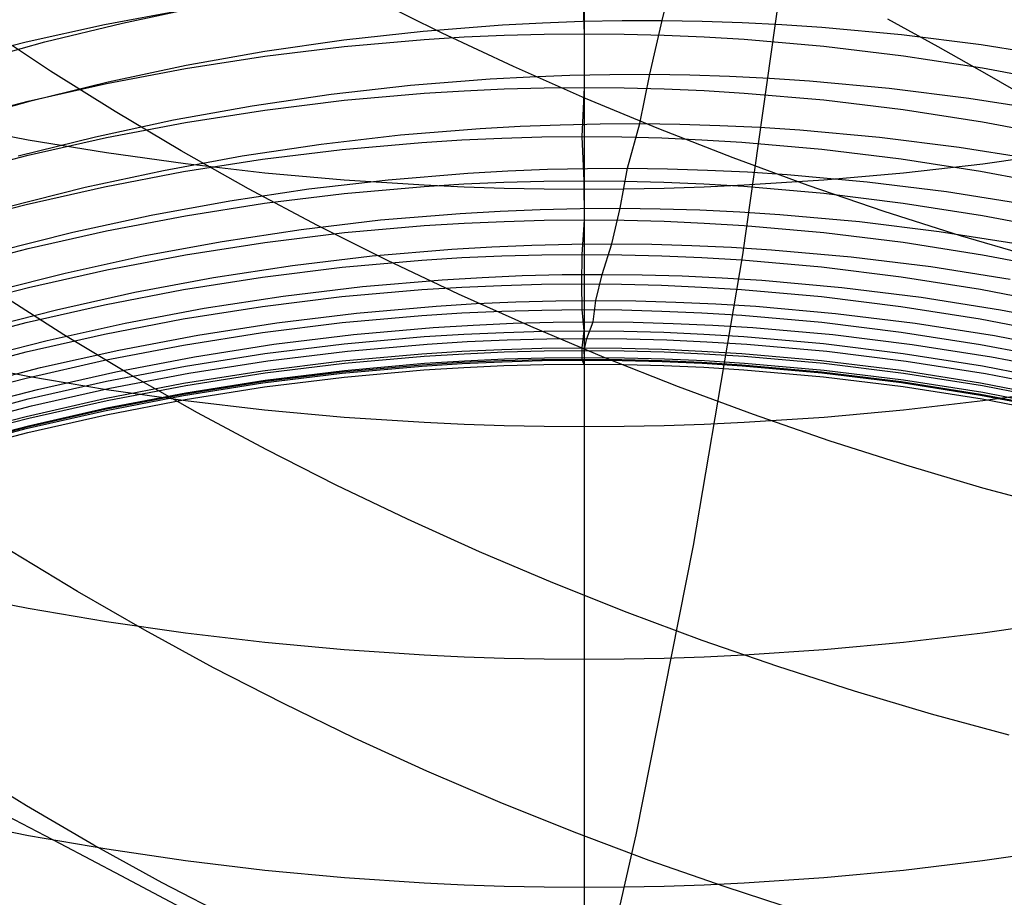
# Model space of a CAD drawing. Extents: x -383 to 1849, y -1185 to -529.
# Tile 252 of 256: x 204.89 to 210.88, y -1092.45 to -1087.11. Entities that reach past the tile are written whole.
import ezdxf

# ---------------------------------------------------------------- set-up
doc = ezdxf.new("R2010")
doc.units = 0
doc.layers.add('PREDEFINITO', color=7, linetype='CONTINUOUS')

msp = doc.modelspace()

# ---------------------------------------------------------------- linework, layer by layer
at = {"layer": 'PREDEFINITO'}
for p, q in [((208.3208, -1086.667, 650.8653), (208.3208, -1088.141, 649.448)), ((208.7957, -1087.1126, 558.1831), (208.8817, -1086.7576, 556.7763)), ((209.2863, -1088.5398, 433.249), (209.5363, -1086.7649, 433.2778)), ((208.3066, -1086.8381, 594.109), (208.3205, -1087.1932, 592.6969)), ((207.4562, -1087.1892, 503.2066), (207.0297, -1086.9775, 503.3289)), ((205.5105, -1087.1279, 556.4426), (205.9854, -1087.028, 556.5045)), ((205.4023, -1087.137, 594.173), (205.8819, -1087.0467, 594.1537)), ((204.9255, -1087.2428, 594.1957), (205.4023, -1087.137, 594.173)), ((205.0391, -1087.2428, 556.3763), (205.5105, -1087.1279, 556.4426)), ((207.3403, -1087.1767, 558.0775), (207.8245, -1087.1389, 558.1174)), ((207.8245, -1087.1389, 558.1174), (208.067, -1087.1261, 558.1356)), ((208.067, -1087.1261, 558.1356), (208.3098, -1087.1174, 558.1526)), ((208.3098, -1087.1174, 558.1526), (208.5527, -1087.1129, 558.1684)), ((208.5527, -1087.1129, 558.1684), (208.7957, -1087.1126, 558.1831)), ((208.7201, -1087.4403, 559.5974), (208.7957, -1087.1126, 558.1831)), ((208.7957, -1087.1126, 558.1831), (209.0388, -1087.1164, 558.1964)), ((209.0388, -1087.1164, 558.1964), (209.2819, -1087.1245, 558.2086)), ((209.2819, -1087.1245, 558.2086), (209.5249, -1087.1367, 558.2196)), ((209.5249, -1087.1367, 558.2196), (209.7677, -1087.153, 558.2293)), ((209.7677, -1087.153, 558.2293), (210.2528, -1087.1978, 558.2453)), ((210.1673, -1087.1028, 432.6513), (210.473, -1087.2713, 432.3237)), ((205.0726, -1087.4208, 505.3473), (204.6891, -1087.1669, 505.5177)), ((206.8578, -1087.2306, 558.0331), (207.3403, -1087.1767, 558.0775)), ((207.3468, -1087.2281, 592.7037), (207.5901, -1087.213, 592.7008)), ((207.8898, -1087.3925, 503.0949), (207.4562, -1087.1892, 503.2066)), ((207.5901, -1087.213, 592.7008), (207.8335, -1087.2022, 592.6986)), ((207.8335, -1087.2022, 592.6986), (208.077, -1087.1956, 592.6973)), ((208.077, -1087.1956, 592.6973), (208.3205, -1087.1932, 592.6969)), ((208.3205, -1087.1932, 592.6969), (208.3201, -1087.5205, 591.2788)), ((208.3205, -1087.1932, 592.6969), (208.5641, -1087.1952, 592.6973)), ((208.5641, -1087.1952, 592.6973), (208.8075, -1087.2015, 592.6985)), ((208.8075, -1087.2015, 592.6985), (209.0509, -1087.212, 592.7005)), ((209.0509, -1087.212, 592.7005), (209.294, -1087.2267, 592.7033)), ((210.2528, -1087.1978, 558.2453), (210.7367, -1087.2586, 558.2565)), ((204.4521, -1087.364, 594.2217), (204.9255, -1087.2428, 594.1957)), ((204.5717, -1087.3723, 556.3056), (205.0391, -1087.2428, 556.3763)), ((206.3768, -1087.3298, 592.7235), (206.8611, -1087.2708, 592.712)), ((206.3773, -1087.3002, 557.9841), (206.8578, -1087.2306, 558.0331)), ((206.8611, -1087.2708, 592.712), (207.3468, -1087.2281, 592.7037)), ((209.294, -1087.2267, 592.7033), (209.7796, -1087.2686, 592.7114)), ((209.7796, -1087.2686, 592.7114), (210.2636, -1087.327, 592.7227)), ((210.473, -1087.2713, 432.3237), (210.7715, -1087.4395, 431.9868)), ((210.7367, -1087.2586, 558.2565), (211.2188, -1087.3353, 558.263)), ((205.8943, -1087.4051, 592.7381), (206.3768, -1087.3298, 592.7235)), ((205.8993, -1087.3855, 557.9308), (206.3773, -1087.3002, 557.9841)), ((210.2636, -1087.327, 592.7227), (210.7457, -1087.4015, 592.7372)), ((205.4244, -1087.486, 557.8733), (205.8993, -1087.3855, 557.9308)), ((208.3299, -1087.5871, 502.9939), (207.8898, -1087.3925, 503.0949)), ((205.4657, -1087.6673, 505.1867), (205.0726, -1087.4208, 505.3473)), ((205.4142, -1087.4963, 592.7558), (205.8943, -1087.4051, 592.7381)), ((207.7484, -1087.468, 559.5368), (207.9911, -1087.4548, 559.5536)), ((207.9911, -1087.4548, 559.5536), (208.2339, -1087.4458, 559.5694)), ((208.2339, -1087.4458, 559.5694), (208.477, -1087.4409, 559.584)), ((208.477, -1087.4409, 559.584), (208.7201, -1087.4403, 559.5974)), ((208.6605, -1087.7405, 561.0175), (208.7201, -1087.4403, 559.5974)), ((208.7201, -1087.4403, 559.5974), (208.9632, -1087.4439, 559.6098)), ((208.9632, -1087.4439, 559.6098), (209.2064, -1087.4516, 559.621)), ((209.2064, -1087.4516, 559.621), (209.4495, -1087.4636, 559.6311)), ((210.7457, -1087.4015, 592.7372), (211.2254, -1087.492, 592.7547)), ((210.7715, -1087.4395, 431.9868), (211.0626, -1087.607, 431.6406)), ((204.937, -1087.6031, 592.7765), (205.4142, -1087.4963, 592.7558)), ((204.953, -1087.6016, 557.8115), (205.4244, -1087.486, 557.8733)), ((206.7812, -1087.5613, 559.4588), (207.264, -1087.5066, 559.4999)), ((207.264, -1087.5066, 559.4999), (207.7484, -1087.468, 559.5368)), ((209.4495, -1087.4636, 559.6311), (209.6924, -1087.4796, 559.64)), ((209.6924, -1087.4796, 559.64), (210.1776, -1087.5241, 559.6546)), ((206.3005, -1087.632, 559.4134), (206.7812, -1087.5613, 559.4588)), ((206.8607, -1087.5984, 591.2923), (207.3464, -1087.5556, 591.2849)), ((207.3464, -1087.5556, 591.2849), (207.5896, -1087.5404, 591.2822)), ((207.5896, -1087.5404, 591.2822), (207.833, -1087.5295, 591.2803)), ((207.833, -1087.5295, 591.2803), (208.0766, -1087.5229, 591.2792)), ((208.0766, -1087.5229, 591.2792), (208.3201, -1087.5205, 591.2788)), ((208.3201, -1087.5205, 591.2788), (208.3072, -1087.8193, 589.8596)), ((208.3201, -1087.5205, 591.2788), (208.5637, -1087.5225, 591.2791)), ((208.5637, -1087.5225, 591.2791), (208.8071, -1087.5287, 591.2802)), ((208.8071, -1087.5287, 591.2802), (209.0505, -1087.5392, 591.282)), ((209.0505, -1087.5392, 591.282), (209.2937, -1087.554, 591.2846)), ((209.2937, -1087.554, 591.2846), (209.7792, -1087.596, 591.2919)), ((210.1776, -1087.5241, 559.6546), (210.6615, -1087.5846, 559.6647)), ((204.463, -1087.7252, 592.8002), (204.937, -1087.6031, 592.7765)), ((204.4855, -1087.732, 557.7457), (204.953, -1087.6016, 557.8115)), ((205.8222, -1087.7183, 559.364), (206.3005, -1087.632, 559.4134)), ((206.3764, -1087.6577, 591.3026), (206.8607, -1087.5984, 591.2923)), ((208.776, -1087.7728, 502.9037), (208.3299, -1087.5871, 502.9939)), ((209.7792, -1087.596, 591.2919), (210.2633, -1087.6546, 591.302)), ((210.6615, -1087.5846, 559.6647), (211.1437, -1087.6611, 559.6705)), ((205.8677, -1087.9061, 505.036), (205.4657, -1087.6673, 505.1867)), ((205.8939, -1087.7333, 591.3158), (206.3764, -1087.6577, 591.3026)), ((210.2633, -1087.6546, 591.302), (210.7454, -1087.7294, 591.315)), ((204.9364, -1087.8404, 649.1603), (204.4623, -1087.7506, 649.0744)), ((205.347, -1087.82, 559.3106), (205.8222, -1087.7183, 559.364)), ((205.4138, -1087.8248, 591.3317), (205.8939, -1087.7333, 591.3158)), ((207.6882, -1087.7699, 560.9618), (207.931, -1087.7563, 560.9773)), ((207.931, -1087.7563, 560.9773), (208.1741, -1087.7468, 560.9917)), ((208.1741, -1087.7468, 560.9917), (208.4173, -1087.7415, 561.0051)), ((208.4173, -1087.7415, 561.0051), (208.6605, -1087.7405, 561.0175)), ((208.5846, -1088.0121, 562.4427), (208.6605, -1087.7405, 561.0175)), ((208.6605, -1087.7405, 561.0175), (208.9038, -1087.7437, 561.0288)), ((208.9038, -1087.7437, 561.0288), (209.1471, -1087.7511, 561.039)), ((209.1471, -1087.7511, 561.039), (209.3902, -1087.7628, 561.0482)), ((210.7454, -1087.7294, 591.315), (211.2251, -1087.8202, 591.3308)), ((206.72, -1087.8655, 560.89), (207.2033, -1087.8096, 560.9279)), ((207.2033, -1087.8096, 560.9279), (207.6882, -1087.7699, 560.9618)), ((209.2277, -1087.9495, 502.8244), (208.776, -1087.7728, 502.9037)), ((209.3902, -1087.7628, 561.0482), (209.6332, -1087.7785, 561.0564)), ((209.6332, -1087.7785, 561.0564), (210.1185, -1087.8225, 561.0696)), ((204.8752, -1087.9368, 559.2534), (205.347, -1087.82, 559.3106)), ((205.4137, -1087.9189, 649.2354), (204.9364, -1087.8404, 649.1603)), ((204.9365, -1087.9321, 591.3503), (205.4138, -1087.8248, 591.3317)), ((206.2386, -1087.9373, 560.8482), (206.72, -1087.8655, 560.89)), ((206.8481, -1087.8972, 589.8715), (207.3337, -1087.8543, 589.865)), ((207.3337, -1087.8543, 589.865), (207.5768, -1087.8392, 589.8626)), ((207.5768, -1087.8392, 589.8626), (207.8202, -1087.8282, 589.861)), ((207.8202, -1087.8282, 589.861), (208.0637, -1087.8216, 589.8599)), ((208.0637, -1087.8216, 589.8599), (208.3072, -1087.8193, 589.8596)), ((208.3072, -1087.8193, 589.8596), (208.5507, -1087.8213, 589.8599)), ((208.3072, -1087.8193, 589.8596), (208.3197, -1088.088, 588.4416)), ((208.5507, -1087.8213, 589.8599), (208.7942, -1087.8276, 589.8609)), ((208.7942, -1087.8276, 589.8609), (209.0376, -1087.8382, 589.8625)), ((209.0376, -1087.8382, 589.8625), (209.2808, -1087.853, 589.8648)), ((209.2808, -1087.853, 589.8648), (209.7664, -1087.8953, 589.8712)), ((210.1185, -1087.8225, 561.0696), (210.6024, -1087.8827, 561.0787)), ((204.4625, -1088.0547, 591.3716), (204.9365, -1087.9321, 591.3503)), ((205.894, -1087.9859, 649.2995), (205.4137, -1087.9189, 649.2354)), ((206.2784, -1088.1369, 504.8952), (205.8677, -1087.9061, 505.036)), ((206.364, -1087.9567, 589.8807), (206.8481, -1087.8972, 589.8715)), ((209.7664, -1087.8953, 589.8712), (210.2506, -1087.9541, 589.8803)), ((210.6024, -1087.8827, 561.0787), (211.0845, -1087.9588, 561.0838)), ((211.227, -1087.9195, 649.236), (210.7471, -1087.9864, 649.3)), ((205.7597, -1088.025, 560.8026), (206.2386, -1087.9373, 560.8482)), ((205.8817, -1088.0325, 589.8923), (206.364, -1087.9567, 589.8807)), ((206.3765, -1088.0412, 649.3524), (205.894, -1087.9859, 649.2995)), ((209.6845, -1088.1168, 502.7562), (209.2277, -1087.9495, 502.8244)), ((210.2506, -1087.9541, 589.8803), (210.7328, -1088.0293, 589.8918)), ((210.7471, -1087.9864, 649.3), (210.2648, -1088.0416, 649.3528)), ((205.2837, -1088.1281, 560.7534), (205.7597, -1088.025, 560.8026)), ((205.4019, -1088.1243, 589.9063), (205.8817, -1088.0325, 589.8923)), ((206.861, -1088.0845, 649.3939), (206.3765, -1088.0412, 649.3524)), ((207.1278, -1088.0817, 562.3615), (207.6125, -1088.0419, 562.3923)), ((207.6125, -1088.0419, 562.3923), (207.8553, -1088.0281, 562.4063)), ((207.8553, -1088.0281, 562.4063), (208.0983, -1088.0186, 562.4194)), ((208.0983, -1088.0186, 562.4194), (208.3414, -1088.0132, 562.4315)), ((208.3414, -1088.0132, 562.4315), (208.5846, -1088.0121, 562.4427)), ((208.5392, -1088.2557, 563.8745), (208.5846, -1088.0121, 562.4427)), ((208.5846, -1088.0121, 562.4427), (208.8279, -1088.0153, 562.4529)), ((208.8279, -1088.0153, 562.4529), (209.0711, -1088.0227, 562.4621)), ((209.0711, -1088.0227, 562.4621), (209.3142, -1088.0343, 562.4704)), ((209.3142, -1088.0343, 562.4704), (209.5572, -1088.0501, 562.4777)), ((209.5572, -1088.0501, 562.4777), (210.0425, -1088.0941, 562.4895)), ((210.2648, -1088.0416, 649.3528), (209.7805, -1088.0848, 649.3942)), ((210.7328, -1088.0293, 589.8918), (211.2128, -1088.1204, 589.9058)), ((206.6447, -1088.1379, 562.327), (207.1278, -1088.0817, 562.3615)), ((207.3468, -1088.1157, 649.4238), (206.861, -1088.0845, 649.3939)), ((207.346, -1088.123, 588.4462), (207.5892, -1088.1078, 588.4442)), ((207.5901, -1088.1267, 649.4343), (207.3468, -1088.1157, 649.4238)), ((207.5892, -1088.1078, 588.4442), (207.8326, -1088.0969, 588.4428)), ((207.8326, -1088.0969, 588.4428), (208.0761, -1088.0903, 588.4419)), ((208.0761, -1088.0903, 588.4419), (208.3197, -1088.088, 588.4416)), ((208.3197, -1088.088, 588.4416), (208.5632, -1088.0901, 588.4419)), ((208.3197, -1088.088, 588.4416), (208.3204, -1088.3265, 587.0251)), ((208.5632, -1088.0901, 588.4419), (208.8067, -1088.0965, 588.4427)), ((208.8067, -1088.0965, 588.4427), (209.05, -1088.1071, 588.4441)), ((209.05, -1088.1071, 588.4441), (209.2932, -1088.122, 588.4461)), ((209.2948, -1088.1159, 649.424), (209.0515, -1088.1269, 649.4344)), ((209.7805, -1088.0848, 649.3942), (209.2948, -1088.1159, 649.424)), ((210.0425, -1088.0941, 562.4895), (210.5264, -1088.1544, 562.4975)), ((204.8111, -1088.2464, 560.7005), (205.2837, -1088.1281, 560.7534)), ((204.9249, -1088.2318, 589.9228), (205.4019, -1088.1243, 589.9063)), ((206.1635, -1088.2102, 562.289), (206.6447, -1088.1379, 562.327)), ((206.6971, -1088.3596, 504.7647), (206.2784, -1088.1369, 504.8952)), ((206.3759, -1088.2254, 588.4598), (206.8603, -1088.1659, 588.4519)), ((206.8603, -1088.1659, 588.4519), (207.346, -1088.123, 588.4462)), ((207.8336, -1088.1346, 649.4419), (207.5901, -1088.1267, 649.4343)), ((208.0772, -1088.1394, 649.4464), (207.8336, -1088.1346, 649.4419)), ((208.3208, -1088.141, 649.448), (208.0772, -1088.1394, 649.4464)), ((208.3208, -1088.141, 649.448), (208.3207, -1089.586, 648.0036)), ((208.5645, -1088.1394, 649.4465), (208.3208, -1088.141, 649.448)), ((208.8081, -1088.1347, 649.442), (208.5645, -1088.1394, 649.4465)), ((209.0515, -1088.1269, 649.4344), (208.8081, -1088.1347, 649.442)), ((209.2932, -1088.122, 588.4461), (209.7787, -1088.1645, 588.4517)), ((210.1459, -1088.2746, 502.6992), (209.6845, -1088.1168, 502.7562)), ((209.7787, -1088.1645, 588.4517), (210.2627, -1088.2236, 588.4596)), ((210.5264, -1088.1544, 562.4975), (211.0086, -1088.2307, 562.5018)), ((204.4512, -1088.3548, 589.9417), (204.9249, -1088.2318, 589.9228)), ((205.6849, -1088.2983, 562.2475), (206.1635, -1088.2102, 562.289)), ((205.8934, -1088.3013, 588.4698), (206.3759, -1088.2254, 588.4598)), ((210.2627, -1088.2236, 588.4596), (210.7448, -1088.299, 588.4695)), ((207.0817, -1088.327, 563.8015), (207.5667, -1088.2865, 563.8292)), ((207.5667, -1088.2865, 563.8292), (207.8096, -1088.2725, 563.8418)), ((207.8096, -1088.2725, 563.8418), (208.0527, -1088.2627, 563.8536)), ((208.0527, -1088.2627, 563.8536), (208.2959, -1088.2571, 563.8645)), ((208.2959, -1088.2571, 563.8645), (208.5392, -1088.2557, 563.8745)), ((208.4885, -1088.4717, 565.3097), (208.5392, -1088.2557, 563.8745)), ((208.5392, -1088.2557, 563.8745), (208.7825, -1088.2586, 563.8836)), ((208.7825, -1088.2586, 563.8836), (209.0257, -1088.2658, 563.8919)), ((209.0257, -1088.2658, 563.8919), (209.2689, -1088.2773, 563.8992)), ((209.2689, -1088.2773, 563.8992), (209.5119, -1088.2929, 563.9057)), ((209.5119, -1088.2929, 563.9057), (209.9971, -1088.3366, 563.9161)), ((210.6115, -1088.4227, 502.6534), (210.1459, -1088.2746, 502.6992)), ((205.2092, -1088.4018, 562.2026), (205.6849, -1088.2983, 562.2475)), ((205.4133, -1088.3932, 588.482), (205.8934, -1088.3013, 588.4698)), ((206.5982, -1088.3839, 563.7704), (207.0817, -1088.327, 563.8015)), ((207.347, -1088.3611, 587.0289), (207.5901, -1088.346, 587.0272)), ((207.5901, -1088.346, 587.0272), (207.8335, -1088.3352, 587.026)), ((207.8335, -1088.3352, 587.026), (208.0769, -1088.3287, 587.0253)), ((208.0769, -1088.3287, 587.0253), (208.3204, -1088.3265, 587.0251)), ((208.3204, -1088.3265, 587.0251), (208.3067, -1088.5362, 585.6048)), ((208.3204, -1088.3265, 587.0251), (208.5639, -1088.3286, 587.0253)), ((208.5639, -1088.3286, 587.0253), (208.8073, -1088.3351, 587.026)), ((208.8073, -1088.3351, 587.026), (209.0506, -1088.3459, 587.0272)), ((209.0506, -1088.3459, 587.0272), (209.2937, -1088.3609, 587.0289)), ((209.9971, -1088.3366, 563.9161), (210.481, -1088.3966, 563.923)), ((210.7448, -1088.299, 588.4695), (211.2245, -1088.3905, 588.4817)), ((204.7369, -1088.5207, 562.1543), (205.2092, -1088.4018, 562.2026)), ((204.936, -1088.5009, 588.4963), (205.4133, -1088.3932, 588.482)), ((206.1167, -1088.457, 563.736), (206.5982, -1088.3839, 563.7704)), ((206.3772, -1088.4632, 587.0403), (206.8614, -1088.4038, 587.0337)), ((207.1233, -1088.5739, 504.6443), (206.6971, -1088.3596, 504.7647)), ((206.8614, -1088.4038, 587.0337), (207.347, -1088.3611, 587.0289)), ((209.2937, -1088.3609, 587.0289), (209.7791, -1088.4036, 587.0337)), ((209.7791, -1088.4036, 587.0337), (210.2631, -1088.463, 587.0403)), ((210.481, -1088.3966, 563.923), (210.963, -1088.4728, 563.9265)), ((205.6376, -1088.5458, 563.6985), (206.1167, -1088.457, 563.736)), ((205.8949, -1088.539, 587.0487), (206.3772, -1088.4632, 587.0403)), ((208.0018, -1088.4794, 565.2912), (208.2451, -1088.4734, 565.3009)), ((208.2451, -1088.4734, 565.3009), (208.4885, -1088.4717, 565.3097)), ((208.4301, -1088.6581, 566.7492), (208.4885, -1088.4717, 565.3097)), ((208.4885, -1088.4717, 565.3097), (208.7318, -1088.4744, 565.3178)), ((208.7318, -1088.4744, 565.3178), (208.9752, -1088.4813, 565.3251)), ((210.2631, -1088.463, 587.0403), (210.7451, -1088.5386, 587.0487)), ((211.0806, -1088.5607, 502.619), (210.6115, -1088.4227, 502.6534)), ((204.462, -1088.6241, 588.5126), (204.936, -1088.5009, 588.4963)), ((207.0303, -1088.5454, 565.2448), (207.5156, -1088.504, 565.2695)), ((207.5156, -1088.504, 565.2695), (207.7586, -1088.4896, 565.2808)), ((207.7586, -1088.4896, 565.2808), (208.0018, -1088.4794, 565.2912)), ((208.0632, -1088.5386, 585.605), (208.3067, -1088.5362, 585.6048)), ((208.3067, -1088.5362, 585.6048), (208.3055, -1088.716, 584.1593)), ((208.3067, -1088.5362, 585.6048), (208.5502, -1088.5383, 585.605)), ((208.9752, -1088.4813, 565.3251), (209.2184, -1088.4925, 565.3315)), ((209.2184, -1088.4925, 565.3315), (209.4614, -1088.5079, 565.3372)), ((209.4614, -1088.5079, 565.3372), (209.9468, -1088.5512, 565.3462)), ((205.1614, -1088.6503, 563.6578), (205.6376, -1088.5458, 563.6985)), ((205.415, -1088.6308, 587.0589), (205.8949, -1088.539, 587.0487)), ((206.5466, -1088.6033, 565.217), (207.0303, -1088.5454, 565.2448)), ((206.8477, -1088.6146, 585.6118), (207.3332, -1088.5714, 585.6079)), ((207.5566, -1088.7795, 504.5344), (207.1233, -1088.5739, 504.6443)), ((207.3332, -1088.5714, 585.6079), (207.5764, -1088.5562, 585.6066)), ((207.5764, -1088.5562, 585.6066), (207.8197, -1088.5452, 585.6056)), ((207.8197, -1088.5452, 585.6056), (208.0632, -1088.5386, 585.605)), ((208.5502, -1088.5383, 585.605), (208.7937, -1088.5447, 585.6055)), ((208.7937, -1088.5447, 585.6055), (209.0371, -1088.5554, 585.6065)), ((208.9866, -1090.3092, 433.2226), (209.2863, -1088.5398, 433.249)), ((209.0371, -1088.5554, 585.6065), (209.2802, -1088.5703, 585.6079)), ((209.2802, -1088.5703, 585.6079), (209.7658, -1088.613, 585.6117)), ((209.9468, -1088.5512, 565.3462), (210.4307, -1088.611, 565.3521)), ((210.7451, -1088.5386, 587.0487), (211.2248, -1088.6304, 587.0589)), ((204.6886, -1088.7701, 563.6141), (205.1614, -1088.6503, 563.6578)), ((204.9379, -1088.7384, 587.0709), (205.415, -1088.6308, 587.0589)), ((206.0647, -1088.6773, 565.1863), (206.5466, -1088.6033, 565.217)), ((206.3636, -1088.6745, 585.6172), (206.8477, -1088.6146, 585.6118)), ((209.7658, -1088.613, 585.6117), (210.25, -1088.6723, 585.6171)), ((210.4307, -1088.611, 565.3521), (210.9128, -1088.687, 565.3549)), ((205.5853, -1088.7673, 565.1526), (206.0647, -1088.6773, 565.1863)), ((205.8814, -1088.7507, 585.624), (206.3636, -1088.6745, 585.6172)), ((206.9723, -1088.7321, 566.6926), (207.4574, -1088.6906, 566.7143)), ((207.4574, -1088.6906, 566.7143), (207.7003, -1088.6761, 566.724)), ((207.7003, -1088.6761, 566.724), (207.9435, -1088.6658, 566.7331)), ((207.9435, -1088.6658, 566.7331), (208.1868, -1088.6598, 566.7415)), ((208.062, -1088.7182, 584.1594), (208.3055, -1088.716, 584.1593)), ((208.1868, -1088.6598, 566.7415), (208.4301, -1088.6581, 566.7492)), ((208.3055, -1088.716, 584.1593), (208.549, -1088.7182, 584.1594)), ((208.3055, -1088.716, 584.1593), (208.3073, -1088.8728, 582.661)), ((208.3927, -1088.8174, 568.1918), (208.4301, -1088.6581, 566.7492)), ((208.4301, -1088.6581, 566.7492), (208.6735, -1088.6607, 566.7561)), ((208.6735, -1088.6607, 566.7561), (208.9169, -1088.6676, 566.7624)), ((208.9169, -1088.6676, 566.7624), (209.1601, -1088.6788, 566.7679)), ((209.1601, -1088.6788, 566.7679), (209.4032, -1088.6942, 566.7727)), ((209.4032, -1088.6942, 566.7727), (209.8887, -1088.7375, 566.7803)), ((210.25, -1088.6723, 585.6171), (210.7323, -1088.748, 585.6239)), ((204.4641, -1088.8616, 587.0846), (204.9379, -1088.7384, 587.0709)), ((205.1087, -1088.873, 565.1162), (205.5853, -1088.7673, 565.1526)), ((205.4016, -1088.8432, 585.6323), (205.8814, -1088.7507, 585.624)), ((206.4887, -1088.7901, 566.6683), (206.9723, -1088.7321, 566.6926)), ((206.8468, -1088.7937, 584.1647), (207.3322, -1088.7508, 584.1617)), ((207.3322, -1088.7508, 584.1617), (207.5753, -1088.7357, 584.1606)), ((207.5753, -1088.7357, 584.1606), (207.8186, -1088.7248, 584.1599)), ((207.8186, -1088.7248, 584.1599), (208.062, -1088.7182, 584.1594)), ((208.549, -1088.7182, 584.1594), (208.7925, -1088.7247, 584.1599)), ((208.7925, -1088.7247, 584.1599), (209.0358, -1088.7355, 584.1607)), ((209.0358, -1088.7355, 584.1607), (209.279, -1088.7506, 584.1617)), ((209.279, -1088.7506, 584.1617), (209.7645, -1088.7934, 584.1647)), ((209.8887, -1088.7375, 566.7803), (210.3728, -1088.7973, 566.7851)), ((210.7323, -1088.748, 585.6239), (211.2122, -1088.8399, 585.6322)), ((205.1547, -1089.0256, 506.6353), (204.762, -1088.7763, 506.7927)), ((206.0071, -1088.8644, 566.6414), (206.4887, -1088.7901, 566.6683)), ((206.3628, -1088.8534, 584.1688), (206.8468, -1088.7937, 584.1647)), ((207.9965, -1088.9763, 504.4349), (207.5566, -1088.7795, 504.5344)), ((207.6626, -1088.8362, 568.1704), (207.9059, -1088.8256, 568.1781)), ((207.9059, -1088.8256, 568.1781), (208.1492, -1088.8193, 568.1853)), ((208.1492, -1088.8193, 568.1853), (208.3927, -1088.8174, 568.1918)), ((208.3747, -1088.9474, 569.6377), (208.3927, -1088.8174, 568.1918)), ((208.3927, -1088.8174, 568.1918), (208.6361, -1088.8197, 568.1977)), ((208.6361, -1088.8197, 568.1977), (208.8795, -1088.8264, 568.2029)), ((208.8795, -1088.8264, 568.2029), (209.1228, -1088.8373, 568.2076)), ((209.7645, -1088.7934, 584.1647), (210.2487, -1088.8529, 584.1689)), ((210.3728, -1088.7973, 566.7851), (210.8551, -1088.8733, 566.7871)), ((204.6355, -1088.9941, 565.077), (205.1087, -1088.873, 565.1162)), ((204.9247, -1088.9514, 585.6421), (205.4016, -1088.8432, 585.6323)), ((205.528, -1088.9546, 566.6119), (206.0071, -1088.8644, 566.6414)), ((205.8808, -1088.9294, 584.1741), (206.3628, -1088.8534, 584.1688)), ((206.4504, -1088.9522, 568.1225), (206.9343, -1088.8933, 568.1434)), ((206.9343, -1088.8933, 568.1434), (207.4196, -1088.8511, 568.162)), ((207.3337, -1088.9082, 582.6628), (207.5769, -1088.8929, 582.662)), ((207.4196, -1088.8511, 568.162), (207.6626, -1088.8362, 568.1704)), ((207.5769, -1088.8929, 582.662), (207.8203, -1088.8819, 582.6615)), ((207.8203, -1088.8819, 582.6615), (208.0638, -1088.8752, 582.6611)), ((208.0638, -1088.8752, 582.6611), (208.3073, -1088.8728, 582.661)), ((208.3073, -1088.8728, 582.661), (208.5508, -1088.8748, 582.6611)), ((208.3073, -1088.8728, 582.661), (208.3196, -1089.0022, 581.1598)), ((208.5508, -1088.8748, 582.6611), (208.7943, -1088.8812, 582.6615)), ((208.7943, -1088.8812, 582.6615), (209.0377, -1088.8919, 582.662)), ((209.0377, -1088.8919, 582.662), (209.2809, -1088.9068, 582.6628)), ((209.1228, -1088.8373, 568.2076), (209.366, -1088.8525, 568.2116)), ((209.366, -1088.8525, 568.2116), (209.8515, -1088.8955, 568.2177)), ((209.8515, -1088.8955, 568.2177), (210.3357, -1088.9551, 568.2214)), ((210.2487, -1088.8529, 584.1689), (210.731, -1088.9289, 584.1742)), ((210.8551, -1088.8733, 566.7871), (211.3351, -1088.9653, 566.7864)), ((204.4511, -1089.0753, 585.6532), (204.9247, -1088.9514, 585.6421)), ((205.0517, -1089.0605, 566.5798), (205.528, -1088.9546, 566.6119)), ((205.4011, -1089.0216, 584.1805), (205.8808, -1088.9294, 584.1741)), ((205.9686, -1089.0273, 568.0992), (206.4504, -1088.9522, 568.1225)), ((206.364, -1089.0116, 582.6681), (206.8482, -1088.9516, 582.665)), ((206.8482, -1088.9516, 582.665), (207.3337, -1088.9082, 582.6628)), ((207.8878, -1088.9559, 569.6265), (208.1312, -1088.9495, 569.6324)), ((208.1312, -1088.9495, 569.6324), (208.3747, -1088.9474, 569.6377)), ((208.338, -1089.0481, 571.0867), (208.3747, -1088.9474, 569.6377)), ((208.3747, -1088.9474, 569.6377), (208.6182, -1088.9496, 569.6425)), ((208.6182, -1088.9496, 569.6425), (208.8616, -1088.9562, 569.6468)), ((209.2809, -1088.9068, 582.6628), (209.7666, -1088.9495, 582.665)), ((209.7666, -1088.9495, 582.665), (210.2508, -1089.0089, 582.6681)), ((210.3357, -1088.9551, 568.2214), (210.818, -1089.031, 568.2227)), ((210.731, -1088.9289, 584.1742), (211.2109, -1089.021, 584.1806)), ((205.8818, -1089.0881, 582.672), (206.364, -1089.0116, 582.6681)), ((206.9159, -1089.0243, 569.5978), (207.4014, -1088.9817, 569.6132)), ((207.4014, -1088.9817, 569.6132), (207.6445, -1088.9667, 569.6201)), ((207.5893, -1089.0218, 581.1604), (207.8327, -1089.011, 581.16)), ((207.6445, -1088.9667, 569.6201), (207.8878, -1088.9559, 569.6265)), ((207.8327, -1089.011, 581.16), (208.0761, -1089.0044, 581.1598)), ((208.4426, -1089.1641, 504.346), (207.9965, -1088.9763, 504.4349)), ((208.0761, -1089.0044, 581.1598), (208.3196, -1089.0022, 581.1598)), ((208.3196, -1089.0022, 581.1598), (208.307, -1089.1055, 579.6888)), ((208.3196, -1089.0022, 581.1598), (208.5631, -1089.0043, 581.1598)), ((208.5631, -1089.0043, 581.1598), (208.8065, -1089.0109, 581.1601)), ((208.8065, -1089.0109, 581.1601), (209.0498, -1089.0217, 581.1604)), ((208.8616, -1088.9562, 569.6468), (209.1049, -1088.9671, 569.6505)), ((209.1049, -1088.9671, 569.6505), (209.348, -1088.9822, 569.6536)), ((209.348, -1088.9822, 569.6536), (209.8335, -1089.0251, 569.6583)), ((210.2508, -1089.0089, 582.6681), (210.7331, -1089.0848, 582.672)), ((204.5789, -1089.1819, 566.5453), (205.0517, -1089.0605, 566.5798)), ((204.9244, -1089.1297, 584.188), (205.4011, -1089.0216, 584.1805)), ((205.5565, -1089.267, 506.4876), (205.1547, -1089.0256, 506.6353)), ((205.4891, -1089.1185, 568.0737), (205.9686, -1089.0273, 568.0992)), ((206.4318, -1089.0835, 569.5803), (206.9159, -1089.0243, 569.5978)), ((206.8606, -1089.08, 581.1623), (207.3462, -1089.037, 581.1609)), ((207.3462, -1089.037, 581.1609), (207.5893, -1089.0218, 581.1604)), ((207.3649, -1089.0821, 571.0675), (207.608, -1089.0672, 571.073)), ((207.608, -1089.0672, 571.073), (207.8512, -1089.0565, 571.078)), ((207.8512, -1089.0565, 571.078), (208.0946, -1089.0501, 571.0826)), ((208.0946, -1089.0501, 571.0826), (208.338, -1089.0481, 571.0867)), ((208.3207, -1089.1215, 572.5358), (208.338, -1089.0481, 571.0867)), ((208.338, -1089.0481, 571.0867), (208.5815, -1089.0504, 571.0904)), ((208.5815, -1089.0504, 571.0904), (208.8249, -1089.057, 571.0936)), ((208.8249, -1089.057, 571.0936), (209.0682, -1089.068, 571.0964)), ((209.0498, -1089.0217, 581.1604), (209.2929, -1089.0368, 581.161)), ((209.0682, -1089.068, 571.0964), (209.3114, -1089.0832, 571.0987)), ((209.2929, -1089.0368, 581.161), (209.7783, -1089.0797, 581.1624)), ((209.8335, -1089.0251, 569.6583), (210.3175, -1089.0846, 569.6609)), ((210.818, -1089.031, 568.2227), (211.2979, -1089.123, 568.2216)), ((204.4509, -1089.2533, 584.1966), (204.9244, -1089.1297, 584.188)), ((205.0125, -1089.2255, 568.0459), (205.4891, -1089.1185, 568.0737)), ((205.402, -1089.1808, 582.6767), (205.8818, -1089.0881, 582.672)), ((205.9496, -1089.1591, 569.5607), (206.4318, -1089.0835, 569.5803)), ((206.3764, -1089.1398, 581.1643), (206.8606, -1089.08, 581.1623)), ((206.3958, -1089.1837, 571.0411), (206.8796, -1089.1246, 571.0552)), ((206.8796, -1089.1246, 571.0552), (207.3649, -1089.0821, 571.0675)), ((207.3335, -1089.1408, 579.6893), (207.5767, -1089.1255, 579.6891)), ((207.5767, -1089.1255, 579.6891), (207.82, -1089.1145, 579.6889)), ((207.5906, -1089.1408, 572.5258), (207.8339, -1089.1301, 572.5295)), ((207.82, -1089.1145, 579.6889), (208.0635, -1089.1078, 579.6888)), ((207.8339, -1089.1301, 572.5295), (208.0772, -1089.1236, 572.5328)), ((208.0635, -1089.1078, 579.6888), (208.307, -1089.1055, 579.6888)), ((208.0772, -1089.1236, 572.5328), (208.3207, -1089.1215, 572.5358)), ((208.307, -1089.1055, 579.6888), (208.3068, -1089.1734, 578.4018)), ((208.307, -1089.1055, 579.6888), (208.5506, -1089.1076, 579.6888)), ((208.3207, -1089.1215, 572.5358), (208.5642, -1089.1237, 572.5384)), ((208.3224, -1089.1638, 573.9758), (208.3207, -1089.1215, 572.5358)), ((208.5506, -1089.1076, 579.6888), (208.794, -1089.114, 579.6889)), ((208.5642, -1089.1237, 572.5384), (208.8076, -1089.1303, 572.5406)), ((208.794, -1089.114, 579.6889), (209.0374, -1089.1247, 579.689)), ((208.8076, -1089.1303, 572.5406), (209.0509, -1089.1412, 572.5424)), ((209.0374, -1089.1247, 579.689), (209.2806, -1089.1398, 579.6892)), ((209.3114, -1089.0832, 571.0987), (209.7969, -1089.1262, 571.102)), ((209.7783, -1089.0797, 581.1624), (210.2623, -1089.1394, 581.1645)), ((209.7969, -1089.1262, 571.102), (210.281, -1089.1858, 571.1035)), ((210.3175, -1089.0846, 569.6609), (210.7996, -1089.1605, 569.6614)), ((210.7331, -1089.0848, 582.672), (211.2131, -1089.1768, 582.6767)), ((204.9357, -1089.2801, 647.7222), (204.4616, -1089.1887, 647.6381)), ((204.925, -1089.2894, 582.6823), (205.402, -1089.1808, 582.6767)), ((205.4698, -1089.2508, 569.5393), (205.9496, -1089.1591, 569.5607)), ((205.8942, -1089.216, 581.1669), (206.3764, -1089.1398, 581.1643)), ((205.9139, -1089.2592, 571.0254), (206.3958, -1089.1837, 571.0411)), ((206.3639, -1089.2443, 579.6908), (206.848, -1089.1842, 579.69)), ((206.848, -1089.1842, 579.69), (207.3335, -1089.1408, 579.6893)), ((206.8622, -1089.1985, 572.5125), (207.3475, -1089.1558, 572.5217)), ((207.3335, -1089.2082, 578.4015), (207.5766, -1089.193, 578.4017)), ((207.3475, -1089.1558, 572.5217), (207.5906, -1089.1408, 572.5258)), ((207.3488, -1089.199, 573.967), (207.592, -1089.1837, 573.9696)), ((207.5766, -1089.193, 578.4017), (207.8199, -1089.1822, 578.4018)), ((207.5776, -1089.2006, 575.5039), (207.821, -1089.1896, 575.5051)), ((207.592, -1089.1837, 573.9696), (207.8353, -1089.1728, 573.9719)), ((207.8199, -1089.1822, 578.4018), (208.0633, -1089.1756, 578.4018)), ((207.821, -1089.1896, 575.5051), (208.0645, -1089.1829, 575.506)), ((207.8353, -1089.1728, 573.9719), (208.0788, -1089.1661, 573.974)), ((208.0633, -1089.1756, 578.4018), (208.3068, -1089.1734, 578.4018)), ((208.0645, -1089.1829, 575.506), (208.3081, -1089.1805, 575.5067)), ((208.0788, -1089.1661, 573.974), (208.3224, -1089.1638, 573.9758)), ((208.3068, -1089.1734, 578.4018), (208.5503, -1089.1756, 578.4018)), ((208.3068, -1089.1734, 578.4018), (208.3146, -1089.1958, 577.7929)), ((208.3081, -1089.1805, 575.5067), (208.5516, -1089.1825, 575.5072)), ((208.3186, -1089.2044, 577.1218), (208.3224, -1089.1638, 573.9758)), ((208.3224, -1089.1638, 573.9758), (208.5659, -1089.1658, 573.9773)), ((208.8942, -1089.3425, 504.2679), (208.4426, -1089.1641, 504.346)), ((208.5503, -1089.1756, 578.4018), (208.7937, -1089.1821, 578.4017)), ((208.5516, -1089.1825, 575.5072), (208.7951, -1089.1889, 575.5075)), ((208.5659, -1089.1658, 573.9773), (208.8093, -1089.1723, 573.9785)), ((208.7937, -1089.1821, 578.4017), (209.037, -1089.1929, 578.4015)), ((208.7951, -1089.1889, 575.5075), (209.0385, -1089.1996, 575.5076)), ((208.8093, -1089.1723, 573.9785), (209.0527, -1089.183, 573.9794)), ((209.037, -1089.1929, 578.4015), (209.2802, -1089.208, 578.4013)), ((209.0509, -1089.1412, 572.5424), (209.2941, -1089.1564, 572.5439)), ((209.0527, -1089.183, 573.9794), (209.2958, -1089.198, 573.98)), ((209.2806, -1089.1398, 579.6892), (209.7662, -1089.1826, 579.6898)), ((209.2941, -1089.1564, 572.5439), (209.7796, -1089.1993, 572.5458)), ((209.7662, -1089.1826, 579.6898), (210.2503, -1089.2421, 579.6906)), ((210.2623, -1089.1394, 581.1645), (210.7444, -1089.2154, 581.1671)), ((210.281, -1089.1858, 571.1035), (210.7633, -1089.2618, 571.1032)), ((210.7996, -1089.1605, 569.6614), (211.2793, -1089.2524, 569.6599)), ((204.5393, -1089.3479, 568.016), (205.0125, -1089.2255, 568.0459)), ((204.9928, -1089.3583, 569.5158), (205.4698, -1089.2508, 569.5393)), ((205.4142, -1089.3084, 581.17), (205.8942, -1089.216, 581.1669)), ((205.8817, -1089.3209, 579.6919), (206.3639, -1089.2443, 579.6908)), ((206.3641, -1089.311, 578.4003), (206.8481, -1089.2512, 578.401)), ((206.3783, -1089.2579, 572.5019), (206.8622, -1089.1985, 572.5125)), ((206.3789, -1089.3022, 573.9538), (206.8631, -1089.2423, 573.9609)), ((206.8481, -1089.2512, 578.401), (207.3335, -1089.2082, 578.4015)), ((206.8487, -1089.2592, 575.4991), (207.3344, -1089.2159, 575.5025)), ((206.8593, -1089.2831, 577.118), (207.345, -1089.2397, 577.12)), ((206.8631, -1089.2423, 573.9609), (207.3488, -1089.199, 573.967)), ((207.3344, -1089.2159, 575.5025), (207.5776, -1089.2006, 575.5039)), ((207.345, -1089.2397, 577.12), (207.5882, -1089.2244, 577.1208)), ((207.5882, -1089.2244, 577.1208), (207.8316, -1089.2134, 577.1213)), ((207.8316, -1089.2134, 577.1213), (208.0751, -1089.2067, 577.1217)), ((208.0751, -1089.2067, 577.1217), (208.3186, -1089.2044, 577.1218)), ((208.3146, -1089.1958, 577.7929), (208.3186, -1089.2044, 577.1218)), ((208.3186, -1089.2044, 577.1218), (208.5622, -1089.2064, 577.1218)), ((208.5622, -1089.2064, 577.1218), (208.8056, -1089.2128, 577.1216)), ((208.8056, -1089.2128, 577.1216), (209.0489, -1089.2235, 577.1213)), ((209.0385, -1089.1996, 575.5076), (209.2818, -1089.2146, 575.5074)), ((209.0489, -1089.2235, 577.1213), (209.2921, -1089.2386, 577.1207)), ((209.2802, -1089.208, 578.4013), (209.7658, -1089.251, 578.4008)), ((209.2818, -1089.2146, 575.5074), (209.7674, -1089.2573, 575.5064)), ((209.2921, -1089.2386, 577.1207), (209.7776, -1089.2813, 577.119)), ((209.2958, -1089.198, 573.98), (209.7813, -1089.2407, 573.9805)), ((209.7658, -1089.251, 578.4008), (210.2499, -1089.3107, 578.4)), ((209.7796, -1089.1993, 572.5458), (210.2638, -1089.2589, 572.5462)), ((209.7813, -1089.2407, 573.9805), (210.2653, -1089.3002, 573.9799)), ((210.2503, -1089.2421, 579.6906), (210.7326, -1089.3182, 579.6916)), ((210.7444, -1089.2154, 581.1671), (211.224, -1089.3077, 581.1702)), ((204.4514, -1089.4136, 582.6886), (204.925, -1089.2894, 582.6823)), ((205.4132, -1089.36, 647.7957), (204.9357, -1089.2801, 647.7222)), ((204.9371, -1089.4166, 581.1736), (205.4142, -1089.3084, 581.17)), ((205.4344, -1089.3507, 571.008), (205.9139, -1089.2592, 571.0254)), ((205.9669, -1089.5003, 506.3497), (205.5565, -1089.267, 506.4876)), ((205.882, -1089.3872, 578.3994), (206.3641, -1089.311, 578.4003)), ((205.8963, -1089.3336, 572.4899), (206.3783, -1089.2579, 572.5019)), ((205.8965, -1089.3786, 573.9456), (206.3789, -1089.3022, 573.9538)), ((206.3645, -1089.3193, 575.4948), (206.8487, -1089.2592, 575.4991)), ((206.375, -1089.3431, 577.1153), (206.8593, -1089.2831, 577.118)), ((209.7674, -1089.2573, 575.5064), (210.2517, -1089.3167, 575.5045)), ((209.7776, -1089.2813, 577.119), (210.2616, -1089.3408, 577.1167)), ((210.2499, -1089.3107, 578.4), (210.7322, -1089.3868, 578.399)), ((210.2638, -1089.2589, 572.5462), (210.746, -1089.335, 572.5452)), ((210.2653, -1089.3002, 573.9799), (210.7474, -1089.3761, 573.9781)), ((210.7633, -1089.2618, 571.1032), (211.2433, -1089.3539, 571.1013)), ((204.5192, -1089.4813, 569.4906), (204.9928, -1089.3583, 569.5158)), ((204.9578, -1089.4581, 570.989), (205.4344, -1089.3507, 571.008)), ((205.4019, -1089.4136, 579.6933), (205.8817, -1089.3209, 579.6919)), ((205.8934, -1089.4282, 647.8585), (205.4132, -1089.36, 647.7957)), ((205.4168, -1089.4255, 572.4766), (205.8963, -1089.3336, 572.4899)), ((205.8822, -1089.3958, 575.4897), (206.3645, -1089.3193, 575.4948)), ((205.8926, -1089.4197, 577.1119), (206.375, -1089.3431, 577.1153)), ((209.351, -1089.5114, 504.2006), (208.8942, -1089.3425, 504.2679)), ((210.2517, -1089.3167, 575.5045), (210.734, -1089.3926, 575.5018)), ((210.2616, -1089.3408, 577.1167), (210.7437, -1089.4167, 577.1136)), ((210.7326, -1089.3182, 579.6916), (211.2125, -1089.4104, 579.6929)), ((210.746, -1089.335, 572.5452), (211.226, -1089.4271, 572.5428)), ((211.2273, -1089.3601, 647.7958), (210.7473, -1089.4283, 647.8585)), ((204.4634, -1089.5405, 581.1778), (204.9371, -1089.4166, 581.1736)), ((204.925, -1089.5223, 579.6948), (205.4019, -1089.4136, 579.6933)), ((204.9401, -1089.5332, 572.4619), (205.4168, -1089.4255, 572.4766)), ((205.4023, -1089.4885, 575.4837), (205.8822, -1089.3958, 575.4897)), ((205.4024, -1089.4796, 578.3983), (205.882, -1089.3872, 578.3994)), ((205.4125, -1089.5124, 577.1078), (205.8926, -1089.4197, 577.1119)), ((205.4165, -1089.4712, 573.9364), (205.8965, -1089.3786, 573.9456)), ((206.3761, -1089.4845, 647.9102), (205.8934, -1089.4282, 647.8585)), ((210.7473, -1089.4283, 647.8585), (210.2649, -1089.4845, 647.9103)), ((210.7322, -1089.3868, 578.399), (211.2121, -1089.4792, 578.3978)), ((210.734, -1089.3926, 575.5018), (211.214, -1089.4847, 575.4983)), ((210.7437, -1089.4167, 577.1136), (211.2234, -1089.5088, 577.1098)), ((210.7474, -1089.3761, 573.9781), (211.2271, -1089.4682, 573.9754)), ((204.4846, -1089.5811, 570.9684), (204.9578, -1089.4581, 570.989)), ((204.9252, -1089.5971, 575.477), (205.4023, -1089.4885, 575.4837)), ((204.9256, -1089.5879, 578.397), (205.4024, -1089.4796, 578.3983)), ((204.9393, -1089.5797, 573.9261), (205.4165, -1089.4712, 573.9364)), ((206.8606, -1089.5286, 647.9508), (206.3761, -1089.4845, 647.9102)), ((210.2649, -1089.4845, 647.9103), (209.7806, -1089.5286, 647.9508)), ((204.4514, -1089.6467, 579.6966), (204.925, -1089.5223, 579.6948)), ((204.4668, -1089.6565, 572.4459), (204.9401, -1089.5332, 572.4619)), ((204.9353, -1089.621, 577.1031), (205.4125, -1089.5124, 577.1078)), ((206.3853, -1089.7251, 506.2218), (205.9669, -1089.5003, 506.3497)), ((207.3466, -1089.5604, 647.98), (206.8606, -1089.5286, 647.9508)), ((209.7806, -1089.5286, 647.9508), (209.2948, -1089.5604, 647.98)), ((209.8124, -1089.6706, 504.1442), (209.351, -1089.5114, 504.2006)), ((204.4515, -1089.7213, 575.4694), (204.9252, -1089.5971, 575.477)), ((204.4521, -1089.7119, 578.3955), (204.9256, -1089.5879, 578.397)), ((204.4654, -1089.7038, 573.9149), (204.9393, -1089.5797, 573.9261)), ((207.5899, -1089.5715, 647.9903), (207.3466, -1089.5604, 647.98)), ((207.8334, -1089.5796, 647.9977), (207.5899, -1089.5715, 647.9903)), ((208.0771, -1089.5844, 648.0021), (207.8334, -1089.5796, 647.9977)), ((208.3207, -1089.586, 648.0036), (208.0771, -1089.5844, 648.0021)), ((208.5644, -1089.5844, 648.0021), (208.3207, -1089.586, 648.0036)), ((208.3207, -1089.586, 648.0036), (208.3208, -1091.003, 646.5299)), ((208.808, -1089.5796, 647.9977), (208.5644, -1089.5844, 648.0021)), ((209.0515, -1089.5716, 647.9903), (208.808, -1089.5796, 647.9977)), ((209.2948, -1089.5604, 647.98), (209.0515, -1089.5716, 647.9903)), ((204.4614, -1089.7452, 577.0976), (204.9353, -1089.621, 577.1031)), ((210.278, -1089.8198, 504.099), (209.8124, -1089.6706, 504.1442)), ((206.8114, -1089.9414, 506.104), (206.3853, -1089.7251, 506.2218)), ((210.7473, -1089.9588, 504.0649), (210.278, -1089.8198, 504.099)), ((207.2446, -1090.1489, 505.9963), (206.8114, -1089.9414, 506.104)), ((211.2198, -1090.0874, 504.0422), (210.7473, -1089.9588, 504.0649)), ((207.6844, -1090.3473, 505.8989), (207.2446, -1090.1489, 505.9963)), ((208.6375, -1092.0705, 433.1984), (208.9866, -1090.3092, 433.2226)), ((205.2374, -1090.5888, 507.9736), (204.8361, -1090.3444, 508.1187)), ((208.1303, -1090.5364, 505.812), (207.6844, -1090.3473, 505.8989)), ((208.5819, -1090.716, 505.7355), (208.1303, -1090.5364, 505.812)), ((204.9364, -1090.6914, 646.2544), (204.4623, -1090.5983, 646.1721)), ((205.6473, -1090.8249, 507.8381), (205.2374, -1090.5888, 507.9736)), ((205.4138, -1090.7728, 646.3264), (204.9364, -1090.6914, 646.2544)), ((209.0386, -1090.8859, 505.6697), (208.5819, -1090.716, 505.7355)), ((205.894, -1090.8422, 646.3878), (205.4138, -1090.7728, 646.3264)), ((211.227, -1090.7734, 646.3269), (210.7471, -1090.8427, 646.3882)), ((206.0654, -1091.0525, 507.7124), (205.6473, -1090.8249, 507.8381)), ((206.3765, -1090.8995, 646.4384), (205.894, -1090.8422, 646.3878)), ((210.7471, -1090.8427, 646.3882), (210.2647, -1090.8999, 646.4388)), ((206.861, -1090.9444, 646.4782), (206.3765, -1090.8995, 646.4384)), ((209.5001, -1091.0459, 505.6146), (209.0386, -1090.8859, 505.6697)), ((210.2647, -1090.8999, 646.4388), (209.7804, -1090.9447, 646.4784)), ((207.3468, -1090.9768, 646.5068), (206.861, -1090.9444, 646.4782)), ((207.5901, -1090.9882, 646.5169), (207.3468, -1090.9768, 646.5068)), ((207.8336, -1090.9964, 646.5241), (207.5901, -1090.9882, 646.5169)), ((209.0515, -1090.9883, 646.517), (208.808, -1090.9965, 646.5242)), ((209.2947, -1090.977, 646.5069), (209.0515, -1090.9883, 646.517)), ((209.7804, -1090.9447, 646.4784), (209.2947, -1090.977, 646.5069)), ((206.4911, -1091.2713, 507.5965), (206.0654, -1091.0525, 507.7124)), ((208.0772, -1091.0013, 646.5285), (207.8336, -1090.9964, 646.5241)), ((208.3208, -1091.003, 646.5299), (208.0772, -1091.0013, 646.5285)), ((208.3208, -1091.003, 646.5299), (208.3207, -1092.3911, 645.0295)), ((208.5645, -1091.0014, 646.5285), (208.3208, -1091.003, 646.5299)), ((208.808, -1090.9965, 646.5242), (208.5645, -1091.0014, 646.5285)), ((209.9657, -1091.1956, 505.5704), (209.5001, -1091.0459, 505.6146)), ((210.435, -1091.335, 505.5371), (209.9657, -1091.1956, 505.5704)), ((206.924, -1091.481, 507.4907), (206.4911, -1091.2713, 507.5965)), ((210.9075, -1091.4638, 505.515), (210.435, -1091.335, 505.5371)), ((207.3636, -1091.6816, 507.3949), (206.924, -1091.481, 507.4907)), ((204.9275, -1091.8935, 509.4772), (204.5275, -1091.6467, 509.6193)), ((207.8093, -1091.8727, 507.3092), (207.3636, -1091.6816, 507.3949)), ((208.2608, -1092.0541, 507.2339), (207.8093, -1091.8727, 507.3092)), ((204.7559, -1091.9283, 435.9617), (205.131, -1092.1232, 435.7155)), ((205.3361, -1092.1319, 509.3445), (204.9275, -1091.8935, 509.4772)), ((204.9381, -1092.0752, 644.7612), (204.4643, -1091.9808, 644.681)), ((208.2396, -1093.8209, 433.1761), (208.6375, -1092.0705, 433.1984)), ((208.7174, -1092.2255, 507.1691), (208.2608, -1092.0541, 507.2339)), ((205.4152, -1092.1578, 644.8313), (204.9381, -1092.0752, 644.7612)), ((205.131, -1092.1232, 435.7155), (205.5007, -1092.3172, 435.4616)), ((205.7528, -1092.3614, 509.2214), (205.3361, -1092.1319, 509.3445)), ((205.8952, -1092.2282, 644.8912), (205.4152, -1092.1578, 644.8313)), ((211.2253, -1092.1579, 644.8314), (210.7456, -1092.2283, 644.8912)), ((206.3775, -1092.2863, 644.9405), (205.8952, -1092.2282, 644.8912)), ((209.1788, -1092.3868, 507.1147), (208.7174, -1092.2255, 507.1691)), ((210.7456, -1092.2283, 644.8912), (210.2635, -1092.2863, 644.9405)), ((206.8617, -1092.3318, 644.9792), (206.3775, -1092.2863, 644.9405)), ((210.2635, -1092.2863, 644.9405), (209.7795, -1092.3318, 644.9792)), ((205.5007, -1092.3172, 435.4616), (205.8647, -1092.5101, 435.2001)), ((206.1773, -1092.5821, 509.1079), (205.7528, -1092.3614, 509.2214)), ((207.3473, -1092.3646, 645.007), (206.8617, -1092.3318, 644.9792)), ((207.5904, -1092.3761, 645.0168), (207.3473, -1092.3646, 645.007)), ((209.2941, -1092.3646, 645.007), (209.051, -1092.3762, 645.0168)), ((209.7795, -1092.3318, 644.9792), (209.2941, -1092.3646, 645.007)), ((207.8338, -1092.3844, 645.0239), (207.5904, -1092.3761, 645.0168)), ((208.0772, -1092.3894, 645.0281), (207.8338, -1092.3844, 645.0239)), ((208.3207, -1092.3911, 645.0295), (208.0772, -1092.3894, 645.0281)), ((208.5642, -1092.3894, 645.0281), (208.3207, -1092.3911, 645.0295)), ((208.3207, -1092.3911, 645.0295), (208.3208, -1093.7473, 643.502)), ((208.8077, -1092.3844, 645.0239), (208.5642, -1092.3894, 645.0281)), ((209.051, -1092.3762, 645.0168), (208.8077, -1092.3844, 645.0239)), ((209.6444, -1092.5377, 507.071), (209.1788, -1092.3868, 507.1147))]:
    msp.add_line(p, q, dxfattribs=at)

doc.saveas('drawing.dxf')
